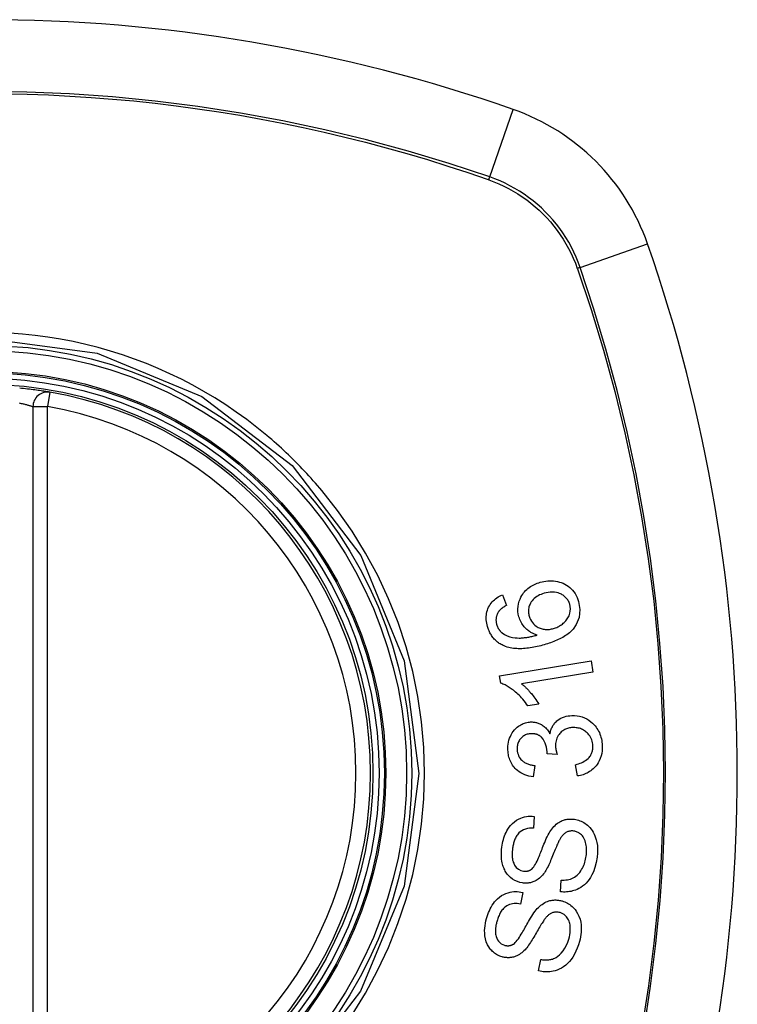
# Model space of a CAD drawing. Header units: inches. Extents: x 15 to 513, y 46 to 241.
# Tile 249 of 256: x 170.069 to 170.651, y 161.466 to 162.264. Entities that reach past the tile are written whole.
import ezdxf

# ---------------------------------------------------------------- set-up
doc = ezdxf.new("R2010")
doc.units = ezdxf.units.IN
doc.header["$MEASUREMENT"] = 0
doc.layers.add('Visible Edges(ANSI)', color=7, linetype='Continuous', lineweight=25)
doc.layers.add('Visible Tangent Edges(ANSI)', color=7, linetype='Continuous', lineweight=25)

msp = doc.modelspace()

# ---------------------------------------------------------------- linework, layer by layer
at = {"layer": 'Visible Edges(ANSI)'}
for p, q in [((170.07997, 161.95061), (170.07997, 161.35701)), ((170.46047, 161.7982), (170.46371, 161.78961)), ((170.45809, 161.73241), (170.53238, 161.74461)), ((170.53238, 161.74461), (170.53387, 161.73553)), ((170.45906, 161.72654), (170.45809, 161.73241)), ((170.53387, 161.73553), (170.476, 161.72602)), ((170.48993, 161.70966), (170.48113, 161.70821)), ((170.50484, 161.66886), (170.49675, 161.66946)), ((170.4866, 161.65994), (170.48537, 161.65067)), ((170.52133, 161.65143), (170.51971, 161.66057)), ((170.48614, 161.61868), (170.48555, 161.60918)), ((170.50763, 161.55759), (170.50814, 161.56698)), ((170.47692, 161.55703), (170.47502, 161.5477)), ((170.48969, 161.49354), (170.49151, 161.50277))]:
    msp.add_line(p, q, dxfattribs=at)
at = {"layer": 'Visible Edges(ANSI)', "flags": 128}
for points in [[(170.09379, 161.96225), (170.09373, 161.96226), (170.09357, 161.96229), (170.09331, 161.96233), (170.09294, 161.9624), (170.09247, 161.96248), (170.0919, 161.96257), (170.09124, 161.96268), (170.09047, 161.96281), (170.08962, 161.96294), (170.08868, 161.96309), (170.08766, 161.96325), (170.08655, 161.96341), (170.08538, 161.96358), (170.08414, 161.96376), (170.08283, 161.96394), (170.08146, 161.96413), (170.08004, 161.96431), (170.07858, 161.96449), (170.07708, 161.96467), (170.07555, 161.96485), (170.074, 161.96502), (170.07242, 161.96518), (170.07083, 161.96534), (170.06924, 161.96549)], [(170.4911, 161.80835), (170.49261, 161.80874), (170.49413, 161.80905), (170.49567, 161.80929), (170.49721, 161.80944), (170.49876, 161.80951), (170.50033, 161.8095), (170.50191, 161.80939), (170.5035, 161.80919), (170.50508, 161.80891), (170.50664, 161.80852), (170.50817, 161.80805), (170.50964, 161.80748), (170.51107, 161.80681), (170.51245, 161.80603), (170.51378, 161.80515), (170.51505, 161.80416), (170.51625, 161.80306), (170.51739, 161.80186), (170.51845, 161.80054), (170.51942, 161.79912), (170.52028, 161.79763), (170.52103, 161.79608), (170.52166, 161.79447), (170.5222, 161.79282)], [(170.47386, 161.78033), (170.47336, 161.78242), (170.47306, 161.78455), (170.47298, 161.78669), (170.47312, 161.78882), (170.47348, 161.79091), (170.47405, 161.79291), (170.47473, 161.79469), (170.47547, 161.79624), (170.47619, 161.79753), (170.47689, 161.79861), (170.47763, 161.79964), (170.47842, 161.80063), (170.47927, 161.80156), (170.48017, 161.80244), (170.48112, 161.80327), (170.48211, 161.80405), (170.48314, 161.80477), (170.4842, 161.80544), (170.4853, 161.80605), (170.48641, 161.8066), (170.48756, 161.80711), (170.48872, 161.80757), (170.4899, 161.80798), (170.4911, 161.80835)], [(170.44838, 161.77255), (170.44804, 161.77385), (170.44776, 161.77517), (170.44754, 161.77649), (170.4474, 161.77783), (170.44733, 161.77917), (170.44735, 161.78051), (170.44745, 161.78184), (170.44764, 161.78315), (170.44792, 161.78443), (170.44828, 161.78568), (170.44873, 161.7869), (170.44927, 161.7881), (170.44988, 161.78925), (170.45056, 161.79035), (170.45132, 161.79139), (170.45214, 161.79238), (170.45303, 161.79332), (170.45397, 161.79419), (170.45496, 161.795), (170.456, 161.79575), (170.45707, 161.79644), (170.45818, 161.79708), (170.45931, 161.79766), (170.46047, 161.7982)], [(170.49427, 161.79938), (170.49303, 161.799), (170.49181, 161.79855), (170.49062, 161.79804), (170.48946, 161.79745), (170.48834, 161.79679), (170.48728, 161.79605), (170.48628, 161.79523), (170.48535, 161.79432), (170.48452, 161.79335), (170.48385, 161.79241), (170.4833, 161.79152), (170.48288, 161.79069), (170.48253, 161.78991), (170.48224, 161.78913), (170.482, 161.78832), (170.48181, 161.7875), (170.48167, 161.78666), (170.48159, 161.78582), (170.48156, 161.78497), (170.48159, 161.78412), (170.48167, 161.78327), (170.4818, 161.78242), (170.48197, 161.78158), (170.48219, 161.78075)], [(170.51501, 161.79052), (170.51477, 161.79126), (170.5145, 161.79199), (170.51418, 161.79269), (170.51383, 161.79338), (170.51343, 161.79404), (170.51299, 161.79467), (170.51251, 161.79528), (170.51199, 161.79585), (170.51145, 161.79639), (170.51087, 161.7969), (170.51027, 161.79737), (170.50964, 161.7978), (170.509, 161.7982), (170.50834, 161.79857), (170.50765, 161.79892), (170.50677, 161.7993), (170.50566, 161.79969), (170.50429, 161.80004), (170.50269, 161.80029), (170.50099, 161.80038), (170.49929, 161.80032), (170.4976, 161.80012), (170.49592, 161.7998), (170.49427, 161.79938)], [(170.46371, 161.78961), (170.4634, 161.78943), (170.46309, 161.78926), (170.46277, 161.78907), (170.46246, 161.78888), (170.46215, 161.78869), (170.46184, 161.78849), (170.46153, 161.78829), (170.46122, 161.78808), (170.46091, 161.78787), (170.46061, 161.78766), (170.46032, 161.78744), (170.46003, 161.78721), (170.45974, 161.78698), (170.45946, 161.78675), (170.45918, 161.78651), (170.45892, 161.78627), (170.45866, 161.78602), (170.4584, 161.78577), (170.45815, 161.7855), (170.45791, 161.78523), (170.45767, 161.78495), (170.45745, 161.78466), (170.45723, 161.78437), (170.45703, 161.78407)], [(170.5222, 161.79282), (170.52327, 161.78633), (170.52259, 161.77987), (170.52022, 161.77401), (170.51777, 161.77044), (170.51673, 161.76929), (170.51578, 161.76835), (170.51478, 161.76747), (170.51374, 161.76663), (170.51267, 161.76583), (170.51157, 161.76508), (170.51045, 161.76437), (170.50932, 161.76371), (170.50816, 161.76307), (170.50697, 161.76246), (170.50576, 161.76188), (170.50453, 161.76132), (170.50329, 161.76079), (170.50203, 161.76028), (170.50077, 161.7598), (170.4995, 161.75935), (170.49822, 161.75891), (170.49695, 161.7585), (170.49569, 161.75811), (170.49443, 161.75774)], [(170.5019, 161.77089), (170.50277, 161.77115), (170.50361, 161.77145), (170.50444, 161.77179), (170.50525, 161.77216), (170.50605, 161.77256), (170.50683, 161.773), (170.5076, 161.77347), (170.50834, 161.77397), (170.50908, 161.77452), (170.50979, 161.77509), (170.51049, 161.77571), (170.51117, 161.77637), (170.51183, 161.77708), (170.51245, 161.77783), (170.51303, 161.77863), (170.51356, 161.77947), (170.51403, 161.78034), (170.51443, 161.78124), (170.51478, 161.78219), (170.51513, 161.78342), (170.51542, 161.78503), (170.51553, 161.78686), (170.5154, 161.78871), (170.51501, 161.79052)], [(170.45703, 161.78407), (170.45682, 161.78369), (170.45662, 161.78332), (170.45643, 161.78293), (170.45626, 161.78254), (170.45609, 161.78214), (170.45594, 161.78174), (170.45581, 161.78133), (170.45569, 161.78092), (170.45558, 161.7805), (170.45549, 161.78009), (170.45541, 161.77967), (170.45535, 161.77925), (170.4553, 161.77882), (170.45527, 161.77839), (170.45526, 161.77796), (170.45526, 161.77753), (170.45527, 161.77709), (170.4553, 161.77666), (170.45535, 161.77622), (170.45541, 161.77579), (170.45549, 161.77536), (170.45558, 161.77493), (170.45568, 161.7745), (170.45579, 161.77408)], [(170.4885, 161.76556), (170.48786, 161.76577), (170.48721, 161.76599), (170.48658, 161.76623), (170.48595, 161.76649), (170.48532, 161.76677), (170.48471, 161.76707), (170.4841, 161.76739), (170.4835, 161.76772), (170.48291, 161.76808), (170.4823, 161.76848), (170.48166, 161.76894), (170.48099, 161.76946), (170.4803, 161.77005), (170.4796, 161.7707), (170.47889, 161.77144), (170.47816, 161.77226), (170.47745, 161.77315), (170.47678, 161.77408), (170.47617, 161.77505), (170.4756, 161.77605), (170.47508, 161.77708), (170.47462, 161.77814), (170.47421, 161.77922), (170.47386, 161.78033)], [(170.48219, 161.78075), (170.48265, 161.77938), (170.48323, 161.77805), (170.48393, 161.7768), (170.48475, 161.77565), (170.48569, 161.77458), (170.4867, 161.77364), (170.4877, 161.77287), (170.48865, 161.77226), (170.48949, 161.77179), (170.49026, 161.7714), (170.49105, 161.77107), (170.49185, 161.77079), (170.49267, 161.77055), (170.4935, 161.77036), (170.49434, 161.77022), (170.49519, 161.77013), (170.49604, 161.77008), (170.49688, 161.77008), (170.49773, 161.77012), (170.49857, 161.7702), (170.49941, 161.77032), (170.50025, 161.77048), (170.50108, 161.77067), (170.5019, 161.77089)], [(170.46182, 161.75678), (170.46102, 161.75714), (170.46023, 161.75752), (170.45946, 161.75794), (170.4587, 161.75838), (170.45795, 161.75885), (170.45722, 161.75935), (170.45651, 161.75989), (170.45582, 161.76045), (170.45516, 161.76104), (170.45452, 161.76165), (170.45391, 161.76229), (170.45332, 161.76296), (170.45275, 161.76366), (170.45222, 161.76438), (170.45171, 161.76513), (170.45123, 161.76589), (170.45077, 161.76667), (170.45035, 161.76747), (170.44996, 161.76828), (170.44959, 161.76911), (170.44925, 161.76995), (170.44893, 161.77081), (170.44865, 161.77167), (170.44838, 161.77255)], [(170.45579, 161.77408), (170.45589, 161.77374), (170.456, 161.77341), (170.45611, 161.77308), (170.45624, 161.77276), (170.45637, 161.77244), (170.45651, 161.77212), (170.45665, 161.7718), (170.45681, 161.77149), (170.45697, 161.77119), (170.45714, 161.77089), (170.45732, 161.77059), (170.45751, 161.7703), (170.4577, 161.77002), (170.4579, 161.76974), (170.45811, 161.76947), (170.45832, 161.7692), (170.45855, 161.76895), (170.45877, 161.7687), (170.45901, 161.76845), (170.45925, 161.76822), (170.4595, 161.76799), (170.45975, 161.76776), (170.46001, 161.76755), (170.46028, 161.76734)], [(170.46028, 161.76734), (170.46221, 161.76603), (170.46428, 161.765), (170.46645, 161.76422), (170.46867, 161.76367), (170.47074, 161.76334), (170.47255, 161.76319), (170.47401, 161.76315), (170.47505, 161.76318), (170.47588, 161.76322), (170.47672, 161.76328), (170.47756, 161.76336), (170.47841, 161.76346), (170.47927, 161.76357), (170.48013, 161.7637), (170.48099, 161.76384), (170.48185, 161.76399), (170.4827, 161.76416), (170.48355, 161.76434), (170.4844, 161.76452), (170.48524, 161.76472), (170.48607, 161.76492), (170.4869, 161.76513), (170.48771, 161.76534), (170.4885, 161.76556)], [(170.49443, 161.75774), (170.49302, 161.75735), (170.4916, 161.75697), (170.49017, 161.75661), (170.48875, 161.75628), (170.48732, 161.75597), (170.4859, 161.75568), (170.48447, 161.75542), (170.48305, 161.75519), (170.48164, 161.75499), (170.48024, 161.75482), (170.47884, 161.75468), (170.47745, 161.75458), (170.47608, 161.75451), (170.47471, 161.75449), (170.47336, 161.7545), (170.47203, 161.75455), (170.47072, 161.75465), (170.46942, 161.75479), (170.46812, 161.75498), (170.46684, 161.75522), (170.46556, 161.75552), (170.4643, 161.75587), (170.46305, 161.75629), (170.46182, 161.75678)], [(170.48113, 161.70821), (170.4801, 161.70967), (170.47907, 161.71105), (170.47804, 161.71235), (170.47702, 161.71357), (170.47601, 161.71471), (170.47501, 161.71578), (170.47402, 161.71678), (170.47305, 161.71771), (170.47209, 161.71858), (170.47115, 161.71939), (170.47024, 161.72015), (170.46935, 161.72085), (170.46849, 161.72149), (170.46765, 161.72209), (170.46685, 161.72265), (170.46604, 161.72318), (170.46521, 161.7237), (170.46437, 161.72419), (170.46351, 161.72466), (170.46264, 161.72511), (170.46176, 161.72552), (170.46087, 161.7259), (170.45997, 161.72624), (170.45906, 161.72654)], [(170.476, 161.72602), (170.47652, 161.72562), (170.47705, 161.72519), (170.47756, 161.72476), (170.47807, 161.72431), (170.47858, 161.72385), (170.47907, 161.72339), (170.47957, 161.72291), (170.48005, 161.72243), (170.48053, 161.72194), (170.481, 161.72144), (170.48147, 161.72094), (170.48192, 161.72044), (170.48237, 161.71994), (170.48281, 161.71943), (170.48331, 161.71885), (170.4839, 161.71815), (170.48456, 161.71734), (170.48528, 161.71643), (170.48604, 161.71544), (170.48683, 161.71438), (170.48763, 161.71326), (170.48842, 161.71209), (170.48919, 161.71089), (170.48993, 161.70966)], [(170.49898, 161.68553), (170.49913, 161.68631), (170.49932, 161.68709), (170.49953, 161.68786), (170.49977, 161.68861), (170.50004, 161.68936), (170.50034, 161.69009), (170.50067, 161.69081), (170.50103, 161.69151), (170.50143, 161.69219), (170.50186, 161.69285), (170.50231, 161.69349), (170.5028, 161.6941), (170.50331, 161.69469), (170.50389, 161.69528), (170.50461, 161.69595), (170.5055, 161.69667), (170.50656, 161.6974), (170.50781, 161.69812), (170.50921, 161.69878), (170.51067, 161.69932), (170.51216, 161.69974), (170.51368, 161.70005), (170.51522, 161.70026), (170.51677, 161.70037)], [(170.51677, 161.70037), (170.51886, 161.70039), (170.52094, 161.70022), (170.52301, 161.69986), (170.52503, 161.6993), (170.52698, 161.69855), (170.52886, 161.6976), (170.53063, 161.6965), (170.53218, 161.69532), (170.53352, 161.69415), (170.53464, 161.69303), (170.53554, 161.69201), (170.53635, 161.69099), (170.5371, 161.68993), (170.5378, 161.68883), (170.53844, 161.68769), (170.53901, 161.68651), (170.53952, 161.68529), (170.53997, 161.68405), (170.54035, 161.68279), (170.54067, 161.6815), (170.54093, 161.6802), (170.54112, 161.67888), (170.54127, 161.67756), (170.54136, 161.67622)], [(170.46491, 161.67232), (170.46488, 161.67396), (170.46495, 161.67559), (170.46513, 161.67721), (170.46541, 161.6788), (170.46579, 161.68037), (170.46628, 161.68192), (170.46688, 161.68342), (170.46757, 161.68487), (170.46834, 161.68624), (170.46922, 161.68754), (170.47019, 161.68877), (170.47125, 161.68989), (170.47233, 161.69086), (170.47341, 161.69169), (170.47446, 161.69239), (170.47547, 161.69297), (170.47641, 161.69344), (170.47736, 161.69386), (170.47831, 161.69421), (170.47929, 161.69451), (170.48027, 161.69476), (170.48127, 161.69495), (170.48228, 161.69508), (170.48331, 161.69515)], [(170.48331, 161.69515), (170.48399, 161.69517), (170.48468, 161.69517), (170.48537, 161.69513), (170.48605, 161.69506), (170.48674, 161.69497), (170.48742, 161.69485), (170.48809, 161.69469), (170.48876, 161.69451), (170.48941, 161.6943), (170.49006, 161.69405), (170.49072, 161.69378), (170.4914, 161.69345), (170.49209, 161.69308), (170.49281, 161.69264), (170.49353, 161.69215), (170.49425, 161.69159), (170.49497, 161.69096), (170.49565, 161.69029), (170.4963, 161.68957), (170.49691, 161.68882), (170.49748, 161.68804), (170.49801, 161.68723), (170.49851, 161.68639), (170.49898, 161.68553)], [(170.51739, 161.69062), (170.51656, 161.69056), (170.51573, 161.69046), (170.5149, 161.69033), (170.51409, 161.69015), (170.51328, 161.68993), (170.51249, 161.68966), (170.51171, 161.68934), (170.51095, 161.68897), (170.51022, 161.68856), (170.50952, 161.6881), (170.50884, 161.6876), (170.5082, 161.68705), (170.50758, 161.68646), (170.50697, 161.6858), (170.50635, 161.68505), (170.50575, 161.68419), (170.50517, 161.68322), (170.50467, 161.68217), (170.50425, 161.68109), (170.50393, 161.67996), (170.5037, 161.6788), (170.50356, 161.67763), (170.5035, 161.67645), (170.50352, 161.67526)], [(170.53376, 161.67593), (170.53366, 161.67713), (170.53348, 161.67833), (170.53321, 161.67951), (170.53286, 161.68065), (170.53241, 161.68174), (170.53188, 161.6828), (170.53125, 161.68381), (170.53057, 161.68474), (170.52986, 161.68557), (170.52913, 161.68631), (170.52842, 161.68696), (170.52769, 161.68755), (170.52694, 161.68809), (170.52616, 161.68858), (170.52536, 161.68902), (170.52453, 161.6894), (170.52367, 161.68974), (170.5228, 161.69002), (170.52191, 161.69025), (170.52102, 161.69042), (170.52012, 161.69054), (170.51922, 161.69061), (170.51831, 161.69064), (170.51739, 161.69062)], [(170.48357, 161.68567), (170.4828, 161.68561), (170.48204, 161.68551), (170.48128, 161.68537), (170.48053, 161.68518), (170.4798, 161.68494), (170.47909, 161.68465), (170.4784, 161.68431), (170.47773, 161.68392), (170.47709, 161.68347), (170.47648, 161.68298), (170.47589, 161.68244), (170.47534, 161.68185), (170.47483, 161.68123), (170.47436, 161.68058), (170.47395, 161.67989), (170.47358, 161.67918), (170.47326, 161.67845), (170.473, 161.67768), (170.47278, 161.6769), (170.47262, 161.6761), (170.47251, 161.6753), (170.47244, 161.67448), (170.47242, 161.67366), (170.47244, 161.67285)], [(170.49679, 161.67095), (170.49629, 161.67464), (170.49513, 161.67811), (170.49341, 161.68112), (170.49201, 161.6828), (170.49148, 161.68329), (170.49113, 161.68357), (170.49077, 161.68384), (170.4904, 161.68408), (170.49001, 161.68431), (170.48962, 161.68452), (170.48923, 161.68471), (170.48882, 161.68489), (170.4884, 161.68505), (170.48797, 161.68518), (170.48754, 161.6853), (170.48711, 161.68541), (170.48667, 161.68549), (170.48624, 161.68556), (170.48579, 161.68561), (170.48535, 161.68565), (170.48491, 161.68567), (170.48446, 161.68568), (170.48402, 161.68568), (170.48357, 161.68567)], [(170.50352, 161.67526), (170.50353, 161.675), (170.50355, 161.67473), (170.50358, 161.67447), (170.50361, 161.6742), (170.50364, 161.67393), (170.50368, 161.67367), (170.50372, 161.6734), (170.50376, 161.67313), (170.50381, 161.67286), (170.50386, 161.67259), (170.50392, 161.67232), (170.50398, 161.67205), (170.50404, 161.67177), (170.5041, 161.6715), (170.50417, 161.67123), (170.50424, 161.67096), (170.50431, 161.67069), (170.50438, 161.67042), (170.50446, 161.67016), (170.50453, 161.66989), (170.50461, 161.66963), (170.50469, 161.66937), (170.50476, 161.66911), (170.50484, 161.66886)], [(170.51971, 161.66057), (170.52092, 161.6609), (170.52214, 161.66127), (170.52335, 161.66169), (170.52453, 161.66216), (170.52568, 161.66269), (170.5268, 161.66329), (170.52789, 161.66396), (170.52892, 161.66472), (170.52987, 161.66555), (170.53064, 161.66637), (170.53125, 161.66714), (170.53173, 161.66784), (170.5321, 161.66846), (170.53242, 161.66908), (170.53271, 161.66971), (170.53297, 161.67036), (170.53319, 161.67102), (170.53337, 161.67169), (170.53352, 161.67238), (170.53364, 161.67308), (170.53372, 161.67379), (170.53376, 161.6745), (170.53378, 161.67521), (170.53376, 161.67593)], [(170.54136, 161.67622), (170.54138, 161.67405), (170.54125, 161.67189), (170.54095, 161.66974), (170.54046, 161.66764), (170.53978, 161.6656), (170.53895, 161.66372), (170.53805, 161.66211), (170.53716, 161.66076), (170.53632, 161.65967), (170.53554, 161.65876), (170.53473, 161.6579), (170.53388, 161.65708), (170.53298, 161.65632), (170.53205, 161.65561), (170.53109, 161.65495), (170.53008, 161.65434), (170.52905, 161.65378), (170.528, 161.65329), (170.52693, 161.65285), (170.52584, 161.65247), (170.52473, 161.65214), (170.52361, 161.65185), (170.52248, 161.65162), (170.52133, 161.65143)], [(170.48537, 161.65067), (170.48365, 161.65095), (170.48195, 161.65133), (170.48027, 161.6518), (170.47862, 161.65238), (170.47701, 161.65308), (170.47545, 161.6539), (170.47402, 161.65481), (170.47277, 161.65574), (170.47169, 161.65668), (170.47077, 161.6576), (170.46998, 161.65847), (170.46927, 161.65937), (170.46861, 161.66029), (170.468, 161.66126), (170.46745, 161.66226), (170.46695, 161.6633), (170.4665, 161.66437), (170.46611, 161.66546), (170.46578, 161.66657), (170.46551, 161.66769), (170.46528, 161.66883), (170.46511, 161.66999), (170.46499, 161.67115), (170.46491, 161.67232)], [(170.47244, 161.67285), (170.47255, 161.67154), (170.47277, 161.67026), (170.47311, 161.66902), (170.47357, 161.66782), (170.47416, 161.66668), (170.47481, 161.66569), (170.47546, 161.66487), (170.47607, 161.66422), (170.47661, 161.66371), (170.47717, 161.66325), (170.47775, 161.66282), (170.47836, 161.66243), (170.47898, 161.66207), (170.47962, 161.66175), (170.48028, 161.66145), (170.48096, 161.66119), (170.48164, 161.66095), (170.48234, 161.66074), (170.48304, 161.66055), (170.48375, 161.66039), (170.48446, 161.66025), (170.48518, 161.66013), (170.48589, 161.66002), (170.4866, 161.65994)], [(170.49675, 161.66946), (170.49675, 161.66952), (170.49676, 161.66958), (170.49676, 161.66964), (170.49676, 161.6697), (170.49677, 161.66977), (170.49677, 161.66983), (170.49677, 161.66989), (170.49678, 161.66996), (170.49678, 161.67002), (170.49678, 161.67008), (170.49679, 161.67015), (170.49679, 161.67021), (170.49679, 161.67027), (170.49679, 161.67033), (170.4968, 161.6704), (170.4968, 161.67046), (170.4968, 161.67052), (170.4968, 161.67058), (170.4968, 161.67064), (170.4968, 161.6707), (170.4968, 161.67076), (170.4968, 161.67082), (170.49679, 161.67088), (170.49679, 161.67095)], [(170.46002, 161.59384), (170.46026, 161.59537), (170.46054, 161.59689), (170.46088, 161.5984), (170.46128, 161.59989), (170.46173, 161.60137), (170.46223, 161.60282), (170.4628, 161.60424), (170.46343, 161.60563), (170.46413, 161.60699), (170.46492, 161.60836), (170.46589, 161.60982), (170.46708, 161.61135), (170.46851, 161.61289), (170.47018, 161.61435), (170.47191, 161.61557), (170.47363, 161.61653), (170.47529, 161.61727), (170.47686, 161.61782), (170.47838, 161.61824), (170.47992, 161.61854), (170.48146, 161.61873), (170.48301, 161.61882), (170.48457, 161.6188), (170.48614, 161.61868)], [(170.49894, 161.60626), (170.49968, 161.60736), (170.50047, 161.60843), (170.5013, 161.60946), (170.50218, 161.61044), (170.5031, 161.61137), (170.50407, 161.61224), (170.50509, 161.61305), (170.50613, 161.61376), (170.50713, 161.61435), (170.50808, 161.61484), (170.509, 161.61524), (170.50985, 161.61556), (170.51065, 161.61582), (170.51139, 161.61602), (170.51213, 161.61618), (170.51287, 161.61632), (170.51361, 161.61642), (170.51435, 161.61649), (170.51509, 161.61654), (170.51584, 161.61655), (170.51659, 161.61654), (170.51733, 161.6165), (170.51808, 161.61643), (170.51883, 161.61634)], [(170.51883, 161.61634), (170.51997, 161.61615), (170.52109, 161.61589), (170.5222, 161.61557), (170.52329, 161.61518), (170.52436, 161.61473), (170.52541, 161.61422), (170.52642, 161.61365), (170.5274, 161.61302), (170.52837, 161.61232), (170.52936, 161.61152), (170.53037, 161.61061), (170.53136, 161.60957), (170.53233, 161.60841), (170.53326, 161.60712), (170.53408, 161.60577), (170.53482, 161.60436), (170.53546, 161.60291), (170.53601, 161.6014), (170.53652, 161.59974), (170.53701, 161.59761), (170.53741, 161.59498), (170.53761, 161.59194), (170.53753, 161.58884), (170.53722, 161.58576)], [(170.48555, 161.60918), (170.48392, 161.60919), (170.48229, 161.60907), (170.48068, 161.60881), (170.4791, 161.60839), (170.47758, 161.60781), (170.47613, 161.60703), (170.47486, 161.60614), (170.47387, 161.60526), (170.47315, 161.60448), (170.47263, 161.60383), (170.47216, 161.60316), (170.47172, 161.60247), (170.47132, 161.60175), (170.47095, 161.60101), (170.47061, 161.60026), (170.47031, 161.59949), (170.47003, 161.59871), (170.46978, 161.59791), (170.46955, 161.59711), (170.46934, 161.59629), (170.46916, 161.59548), (170.469, 161.59466), (170.46886, 161.59384), (170.46873, 161.59302)], [(170.4845, 161.57625), (170.48517, 161.57692), (170.48585, 161.57777), (170.48653, 161.57879), (170.48722, 161.57994), (170.48788, 161.58118), (170.48852, 161.58247), (170.48913, 161.58376), (170.48968, 161.58502), (170.4902, 161.58624), (170.4907, 161.58744), (170.49117, 161.58863), (170.49163, 161.58982), (170.4921, 161.59102), (170.49257, 161.59225), (170.49306, 161.59351), (170.49357, 161.59481), (170.49412, 161.59618), (170.49471, 161.59761), (170.49536, 161.59912), (170.49604, 161.60066), (170.49675, 161.6022), (170.49748, 161.60367), (170.49822, 161.60505), (170.49894, 161.60626)], [(170.51835, 161.60677), (170.51765, 161.60684), (170.51695, 161.60688), (170.51625, 161.60687), (170.51555, 161.60681), (170.51485, 161.6067), (170.51417, 161.60654), (170.51349, 161.60633), (170.51286, 161.60608), (170.51229, 161.6058), (170.51175, 161.6055), (170.51126, 161.60518), (170.51081, 161.60484), (170.51038, 161.60448), (170.50998, 161.60411), (170.50958, 161.60371), (170.5092, 161.60329), (170.50884, 161.60286), (170.50849, 161.60241), (170.50815, 161.60194), (170.50782, 161.60147), (170.50751, 161.60099), (170.50721, 161.6005), (170.50693, 161.60001), (170.50665, 161.59952)], [(170.52838, 161.58654), (170.52853, 161.58777), (170.52864, 161.58901), (170.5287, 161.59025), (170.52871, 161.59149), (170.52867, 161.59273), (170.52857, 161.59396), (170.5284, 161.59519), (170.52818, 161.5964), (170.52788, 161.59758), (170.52752, 161.59874), (170.52708, 161.59987), (170.52655, 161.60095), (170.52593, 161.60198), (170.52523, 161.60292), (170.52449, 161.60371), (170.52376, 161.60437), (170.52305, 161.60491), (170.5224, 161.60533), (170.52176, 161.60569), (170.52111, 161.606), (170.52044, 161.60626), (170.51976, 161.60647), (170.51906, 161.60664), (170.51835, 161.60677)], [(170.50665, 161.59952), (170.50629, 161.59886), (170.50591, 161.59809), (170.50551, 161.59722), (170.50508, 161.59627), (170.50464, 161.59524), (170.50418, 161.59414), (170.5037, 161.59299), (170.50321, 161.59179), (170.50271, 161.59055), (170.5022, 161.58929), (170.50168, 161.588), (170.50115, 161.58671), (170.50062, 161.58542), (170.50009, 161.58414), (170.49956, 161.58288), (170.49903, 161.58166), (170.4985, 161.58047), (170.49797, 161.57932), (170.49742, 161.57817), (170.49685, 161.57704), (170.49626, 161.57593), (170.49566, 161.57488), (170.49505, 161.5739), (170.49444, 161.57301)], [(170.47683, 161.56475), (170.47468, 161.56517), (170.47261, 161.56584), (170.47061, 161.56674), (170.46873, 161.56788), (170.46701, 161.5692), (170.46563, 161.5705), (170.46457, 161.5717), (170.46381, 161.57272), (170.46325, 161.57356), (170.46275, 161.57442), (170.46229, 161.5753), (170.46188, 161.5762), (170.4615, 161.57712), (170.46116, 161.57806), (170.46086, 161.57902), (170.46059, 161.58), (170.46033, 161.58115), (170.46007, 161.58251), (170.45984, 161.58409), (170.45968, 161.58589), (170.45961, 161.58786), (170.45965, 161.58986), (170.45978, 161.59185), (170.46002, 161.59384)], [(170.46873, 161.59302), (170.46865, 161.59237), (170.46857, 161.59173), (170.4685, 161.59108), (170.46845, 161.59044), (170.4684, 161.58979), (170.46837, 161.58914), (170.46834, 161.58849), (170.46834, 161.58784), (170.46834, 161.58719), (170.46836, 161.58654), (170.4684, 161.58589), (170.46846, 161.58524), (170.46854, 161.58459), (170.46864, 161.58395), (170.46876, 161.58332), (170.4689, 161.58269), (170.46908, 161.58207), (170.46928, 161.58146), (170.4696, 161.58065), (170.47039, 161.57918), (170.47172, 161.57739), (170.47339, 161.5759), (170.47534, 161.57485), (170.47748, 161.5743)], [(170.50814, 161.56698), (170.50937, 161.56699), (170.51062, 161.56704), (170.51186, 161.56715), (170.51309, 161.56733), (170.51432, 161.56758), (170.51552, 161.5679), (170.51669, 161.56832), (170.51783, 161.56883), (170.51895, 161.56946), (170.52006, 161.57023), (170.52115, 161.57116), (170.52218, 161.5722), (170.5231, 161.57331), (170.52393, 161.57445), (170.52467, 161.57561), (170.52531, 161.57674), (170.52589, 161.57789), (170.5264, 161.57906), (170.52686, 161.58026), (170.52727, 161.58148), (170.52762, 161.58272), (170.52792, 161.58398), (170.52818, 161.58526), (170.52838, 161.58654)], [(170.53722, 161.58576), (170.53645, 161.5814), (170.53539, 161.57725), (170.53419, 161.57385), (170.53299, 161.5712), (170.53188, 161.56923), (170.53081, 161.5676), (170.52964, 161.56608), (170.52836, 161.56466), (170.52697, 161.56335), (170.52548, 161.56215), (170.52398, 161.56113), (170.5225, 161.56028), (170.52106, 161.55958), (170.5197, 161.55902), (170.51844, 161.55858), (170.51725, 161.55824), (170.51606, 161.55796), (170.51487, 161.55774), (170.51367, 161.55757), (170.51247, 161.55747), (170.51126, 161.55742), (170.51005, 161.55742), (170.50884, 161.55748), (170.50763, 161.55759)], [(170.49444, 161.57301), (170.49373, 161.57206), (170.49298, 161.57114), (170.49219, 161.57026), (170.49135, 161.56942), (170.49048, 161.56864), (170.48956, 161.56791), (170.48861, 161.56725), (170.48768, 161.56669), (170.48679, 161.56622), (170.48595, 161.56585), (170.48516, 161.56554), (170.48444, 161.56531), (170.48379, 161.56512), (170.48317, 161.56497), (170.48254, 161.56484), (170.48191, 161.56474), (170.48128, 161.56466), (170.48064, 161.5646), (170.48001, 161.56457), (170.47937, 161.56456), (170.47874, 161.56458), (170.4781, 161.56461), (170.47746, 161.56467), (170.47683, 161.56475)], [(170.47748, 161.5743), (170.47779, 161.57426), (170.4781, 161.57423), (170.47841, 161.57421), (170.47872, 161.5742), (170.47903, 161.57419), (170.47934, 161.5742), (170.47966, 161.57422), (170.47997, 161.57425), (170.48028, 161.5743), (170.48058, 161.57435), (170.48089, 161.57441), (170.48119, 161.57449), (170.4815, 161.57458), (170.48179, 161.57468), (170.48209, 161.57479), (170.48238, 161.57491), (170.48266, 161.57504), (170.48294, 161.57519), (170.48321, 161.57534), (170.48348, 161.5755), (170.48374, 161.57568), (170.484, 161.57586), (170.48426, 161.57605), (170.4845, 161.57625)], [(170.44759, 161.53606), (170.44808, 161.53765), (170.44862, 161.53922), (170.44921, 161.54077), (170.44987, 161.54229), (170.45058, 161.54378), (170.45136, 161.54523), (170.45221, 161.54664), (170.45312, 161.54801), (170.45412, 161.54933), (170.45526, 161.55067), (170.45657, 161.55201), (170.45807, 161.5533), (170.45976, 161.5545), (170.46155, 161.55552), (170.46331, 161.55631), (170.46501, 161.55688), (170.46662, 161.55729), (170.46813, 161.55755), (170.4696, 161.55771), (170.47108, 161.55776), (170.47254, 161.55772), (170.47401, 161.55758), (170.47547, 161.55735), (170.47692, 161.55703)], [(170.47502, 161.5477), (170.47376, 161.54789), (170.4725, 161.54801), (170.47123, 161.54805), (170.46996, 161.548), (170.4687, 161.54785), (170.46745, 161.5476), (170.46624, 161.54723), (170.46507, 161.54674), (170.46394, 161.54614), (170.46294, 161.54547), (170.46207, 161.54476), (170.46132, 161.54404), (170.46068, 161.54333), (170.46009, 161.5426), (170.45954, 161.54183), (170.45903, 161.54103), (170.45856, 161.54021), (170.45812, 161.53937), (170.45772, 161.5385), (170.45734, 161.53763), (170.457, 161.53675), (170.45668, 161.53585), (170.45638, 161.53495), (170.45611, 161.53404)], [(170.48787, 161.54295), (170.48875, 161.54393), (170.48968, 161.54488), (170.49064, 161.54578), (170.49164, 161.54663), (170.49268, 161.54742), (170.49376, 161.54815), (170.49488, 161.5488), (170.49599, 161.54936), (170.49706, 161.54981), (170.49807, 161.55016), (170.49902, 161.55043), (170.49992, 161.55063), (170.50074, 161.55077), (170.50151, 161.55087), (170.50226, 161.55094), (170.50302, 161.55097), (170.50377, 161.55097), (170.50452, 161.55094), (170.50527, 161.55088), (170.50601, 161.55079), (170.50675, 161.55067), (170.50749, 161.55053), (170.50823, 161.55036), (170.50896, 161.55016)], [(170.50896, 161.55016), (170.51005, 161.54982), (170.51111, 161.54942), (170.51214, 161.54895), (170.51315, 161.54843), (170.51414, 161.54785), (170.51509, 161.54721), (170.516, 161.54652), (170.51688, 161.54578), (170.51771, 161.54499), (170.51851, 161.54415), (170.51933, 161.54321), (170.52033, 161.54186), (170.52144, 161.54007), (170.52251, 161.5378), (170.52335, 161.53535), (170.5239, 161.53298), (170.52423, 161.53076), (170.52438, 161.52875), (170.5244, 161.52683), (170.52431, 161.5249), (170.52411, 161.52298), (170.52381, 161.52107), (170.52341, 161.51918), (170.52292, 161.51732)], [(170.46939, 161.51524), (170.47014, 161.5158), (170.47091, 161.51653), (170.47172, 161.51742), (170.47254, 161.51845), (170.47337, 161.51957), (170.47418, 161.52076), (170.47497, 161.52196), (170.47571, 161.52315), (170.47641, 161.5243), (170.47707, 161.52543), (170.47771, 161.52656), (170.47834, 161.52768), (170.47897, 161.52881), (170.47961, 161.52996), (170.48027, 161.53114), (170.48096, 161.53236), (170.48169, 161.53363), (170.48247, 161.53496), (170.48331, 161.53635), (170.4842, 161.53779), (170.48512, 161.53921), (170.48605, 161.54058), (170.48697, 161.54184), (170.48787, 161.54295)], [(170.50716, 161.54075), (170.50644, 161.54093), (170.50571, 161.54106), (170.50498, 161.54115), (170.50424, 161.54118), (170.50351, 161.54116), (170.50277, 161.54107), (170.50205, 161.54094), (170.50139, 161.54076), (170.50077, 161.54054), (170.50021, 161.5403), (170.49969, 161.54004), (170.49921, 161.53976), (170.49877, 161.53947), (170.49833, 161.53916), (170.49791, 161.53882), (170.49749, 161.53847), (170.49709, 161.5381), (170.49669, 161.53771), (170.49631, 161.53732), (170.49594, 161.53691), (170.49558, 161.53649), (170.49523, 161.53606), (170.49489, 161.53563), (170.49456, 161.5352)], [(170.51427, 161.51932), (170.51473, 161.52106), (170.51509, 161.52282), (170.51534, 161.5246), (170.51548, 161.5264), (170.5155, 161.52807), (170.51541, 161.52952), (170.51526, 161.53075), (170.51506, 161.5318), (170.51481, 161.53282), (170.51448, 161.53381), (170.51408, 161.53477), (170.51361, 161.53568), (170.51306, 161.53654), (170.51248, 161.53728), (170.51191, 161.53791), (170.51136, 161.53843), (170.51087, 161.53885), (170.51038, 161.53921), (170.50988, 161.53954), (170.50937, 161.53984), (170.50883, 161.54012), (170.50829, 161.54036), (170.50773, 161.54057), (170.50716, 161.54075)], [(170.46019, 161.50492), (170.45924, 161.50521), (170.45831, 161.50556), (170.4574, 161.50595), (170.45652, 161.50639), (170.45565, 161.50688), (170.45481, 161.50741), (170.454, 161.50799), (170.45322, 161.50861), (170.45247, 161.50927), (170.45176, 161.50997), (170.45107, 161.51071), (170.45034, 161.51158), (170.4494, 161.5129), (170.44837, 161.5147), (170.4474, 161.51699), (170.44671, 161.51941), (170.44629, 161.52179), (170.4461, 161.52404), (170.44606, 161.52612), (170.44615, 161.52814), (170.44635, 161.53014), (170.44666, 161.53213), (170.44708, 161.53411), (170.44759, 161.53606)], [(170.45611, 161.53404), (170.45591, 161.53333), (170.45573, 161.53263), (170.45556, 161.53192), (170.4554, 161.53121), (170.45525, 161.53049), (170.45512, 161.52978), (170.45501, 161.52906), (170.45491, 161.52833), (170.45484, 161.52761), (170.45478, 161.52688), (170.45475, 161.52615), (170.45474, 161.52541), (170.45477, 161.52468), (170.45482, 161.52396), (170.45491, 161.52323), (170.45507, 161.52236), (170.45536, 161.5213), (170.45583, 161.52009), (170.4565, 161.51877), (170.45735, 161.51753), (170.45835, 161.51643), (170.45951, 161.5155), (170.46078, 161.51479), (170.46216, 161.51428)], [(170.49456, 161.5352), (170.49412, 161.53459), (170.49363, 161.53389), (170.49311, 161.53309), (170.49256, 161.53221), (170.49198, 161.53125), (170.49137, 161.53024), (170.49074, 161.52916), (170.49009, 161.52804), (170.48942, 161.52689), (170.48874, 161.52571), (170.48805, 161.52451), (170.48735, 161.52331), (170.48665, 161.5221), (170.48594, 161.52091), (170.48524, 161.51973), (170.48454, 161.51859), (170.48384, 161.51748), (170.48316, 161.51642), (170.48245, 161.51535), (170.48173, 161.51431), (170.48099, 161.51329), (170.48025, 161.51233), (170.47951, 161.51144), (170.47878, 161.51065)], [(170.46216, 161.51428), (170.46246, 161.5142), (170.46277, 161.51413), (170.46307, 161.51406), (170.46338, 161.51401), (170.46369, 161.51396), (170.464, 161.51393), (170.46432, 161.5139), (170.46463, 161.51389), (170.46494, 161.51389), (170.46525, 161.5139), (170.46557, 161.51392), (170.46588, 161.51396), (170.46619, 161.514), (170.4665, 161.51406), (170.4668, 161.51413), (170.46711, 161.51421), (170.4674, 161.5143), (170.4677, 161.5144), (170.46799, 161.51452), (170.46828, 161.51464), (170.46856, 161.51478), (170.46884, 161.51492), (170.46912, 161.51508), (170.46939, 161.51524)], [(170.52292, 161.51732), (170.52209, 161.51466), (170.52114, 161.51202), (170.52006, 161.50945), (170.51883, 161.50696), (170.5175, 161.50469), (170.51615, 161.50273), (170.51479, 161.50105), (170.51333, 161.49951), (170.51177, 161.49811), (170.5101, 161.49685), (170.50832, 161.49575), (170.50655, 161.49485), (170.50483, 161.49415), (170.50319, 161.49362), (170.50165, 161.49323), (170.50025, 161.49297), (170.49891, 161.4928), (170.49759, 161.4927), (170.49626, 161.49267), (170.49494, 161.49272), (170.49362, 161.49283), (170.49231, 161.493), (170.491, 161.49324), (170.48969, 161.49354)], [(170.49151, 161.50277), (170.49224, 161.50266), (170.49298, 161.50257), (170.49372, 161.5025), (170.49446, 161.50245), (170.4952, 161.50242), (170.49595, 161.50241), (170.49669, 161.50243), (170.49743, 161.50247), (170.49817, 161.50255), (170.4989, 161.50265), (170.49963, 161.50278), (170.50036, 161.50295), (170.50108, 161.50315), (170.50189, 161.50344), (170.50289, 161.50386), (170.50403, 161.50448), (170.50531, 161.50533), (170.50668, 161.50647), (170.50815, 161.50793), (170.50965, 161.50974), (170.5111, 161.51189), (170.51237, 161.51426), (170.51343, 161.51675), (170.51427, 161.51932)], [(170.47878, 161.51065), (170.47795, 161.5098), (170.47708, 161.509), (170.47617, 161.50824), (170.47524, 161.50753), (170.47427, 161.50688), (170.47326, 161.50628), (170.47222, 161.50576), (170.47123, 161.50534), (170.47029, 161.505), (170.46941, 161.50474), (170.46859, 161.50455), (170.46785, 161.50441), (170.46717, 161.50432), (170.46653, 161.50425), (170.46588, 161.50421), (170.46524, 161.5042), (170.4646, 161.50421), (170.46397, 161.50424), (170.46333, 161.50429), (170.4627, 161.50437), (170.46207, 161.50448), (170.46144, 161.5046), (170.46081, 161.50475), (170.46019, 161.50492)]]:
    msp.add_lwpolyline(points, dxfattribs=at)
at = {"layer": 'Visible Edges(ANSI)'}
for radius in [0.31988, 0.31496]:
    msp.add_circle((170.0406, 161.65381), radius, dxfattribs=at)
for centre, radius, start, end in [((170.0406, 160.96484), 1.29921, 70.73366, 109.26634), ((170.41083, 162.02404), 0.17717, 19.26634, 70.73366), ((169.35162, 161.65381), 1.29921, 340.73366, 19.26634), ((170.09178, 161.95061), 0.01181, 80.21598, 180), ((170.0406, 161.65381), 0.31299, 279.78402, 80.21598)]:
    msp.add_arc(centre, radius, start, end, dxfattribs=at)
at = {"layer": 'Visible Tangent Edges(ANSI)'}
for p, q in [((170.45018, 162.13663), (170.46929, 162.19129)), ((170.44893, 162.13454), (170.44941, 162.13437)), ((170.52342, 162.0634), (170.57807, 162.0825)), ((170.52115, 162.06262), (170.52132, 162.06215)), ((170.09379, 161.96225), (170.09178, 161.95061)), ((170.07997, 161.95061), (170.09178, 161.95061)), ((170.09178, 161.35701), (170.09178, 161.95061))]:
    msp.add_line(p, q, dxfattribs=at)
at = {"layer": 'Visible Tangent Edges(ANSI)', "flags": 128}
for points in [[(170.45018, 162.13663), (170.41727, 162.14757), (170.38401, 162.15761), (170.35042, 162.16673), (170.31655, 162.17491), (170.28244, 162.18215), (170.24812, 162.18843), (170.21364, 162.19375), (170.17904, 162.1981), (170.14436, 162.20148), (170.10964, 162.20389), (170.07494, 162.20533), (170.04026, 162.2058)], [(170.05788, 162.20404), (170.07518, 162.20367), (170.09247, 162.20306), (170.10977, 162.20221), (170.12707, 162.20112), (170.14437, 162.19977), (170.16165, 162.19819), (170.17892, 162.19636), (170.19617, 162.19428), (170.2134, 162.19197), (170.23059, 162.18941), (170.24775, 162.1866), (170.26486, 162.18356), (170.28193, 162.18027), (170.29894, 162.17675), (170.3159, 162.17299), (170.3328, 162.16899), (170.34963, 162.16476), (170.36638, 162.16029), (170.38307, 162.15559), (170.39967, 162.15067), (170.41617, 162.14552), (170.43251, 162.14017), (170.44893, 162.13454)], [(170.52342, 162.0634), (170.52188, 162.06759), (170.52019, 162.07173), (170.51834, 162.07579), (170.51634, 162.07979), (170.51419, 162.0837), (170.5119, 162.08753), (170.50946, 162.09127), (170.50688, 162.09492), (170.50416, 162.09847), (170.50132, 162.10191), (170.49834, 162.10524), (170.49524, 162.10846), (170.49203, 162.11156), (170.48869, 162.11453), (170.48525, 162.11738), (170.4817, 162.12009), (170.47806, 162.12267), (170.47431, 162.12511), (170.47048, 162.1274), (170.46657, 162.12955), (170.46257, 162.13155), (170.45851, 162.1334), (170.45438, 162.1351), (170.45018, 162.13663)], [(170.44941, 162.13437), (170.4535, 162.13283), (170.45753, 162.13113), (170.4615, 162.12929), (170.46539, 162.12731), (170.46921, 162.12518), (170.47295, 162.12292), (170.4766, 162.12052), (170.48016, 162.11799), (170.48362, 162.11533), (170.48698, 162.11254), (170.49023, 162.10963), (170.49338, 162.10659), (170.49641, 162.10345), (170.49932, 162.10019), (170.50211, 162.09683), (170.50477, 162.09337), (170.50731, 162.08982), (170.50971, 162.08617), (170.51197, 162.08243), (170.5141, 162.07861), (170.51608, 162.07471), (170.51792, 162.07075), (170.51961, 162.06671), (170.52115, 162.06262)], [(170.52132, 162.06215), (170.53231, 162.02936), (170.54238, 161.99627), (170.55152, 161.96291), (170.55973, 161.92931), (170.56699, 161.89547), (170.5733, 161.86145), (170.57866, 161.82726), (170.58305, 161.7929), (170.58648, 161.75841), (170.58895, 161.72384), (170.59043, 161.68922), (170.59094, 161.65459), (170.59048, 161.61996), (170.58903, 161.58531), (170.58661, 161.55065), (170.5832, 161.51603), (170.57882, 161.48149), (170.57346, 161.44707)], [(170.57526, 161.44652), (170.58057, 161.48104), (170.58492, 161.51567), (170.58829, 161.55039), (170.5907, 161.58513), (170.59212, 161.61987), (170.59258, 161.6546), (170.59208, 161.68931), (170.59061, 161.72401), (170.58817, 161.75868), (170.58477, 161.79325), (170.58041, 161.82771), (170.5751, 161.862), (170.56884, 161.89613), (170.56163, 161.93007), (170.55347, 161.96379), (170.54438, 161.99727), (170.53436, 162.03048), (170.52342, 162.0634)], [(170.26947, 161.92727), (170.26144, 161.93381), (170.25321, 161.94012), (170.2448, 161.94619), (170.23621, 161.95202), (170.22745, 161.9576), (170.21854, 161.96292), (170.20949, 161.96798), (170.2003, 161.97276), (170.191, 161.97727), (170.18157, 161.9815), (170.17203, 161.98545), (170.16237, 161.98913), (170.15261, 161.99252), (170.14275, 161.99564), (170.13279, 161.99847), (170.12275, 162.00101), (170.11261, 162.00325), (170.10241, 162.00521), (170.09216, 162.00686), (170.08186, 162.00822), (170.07155, 162.00927), (170.06123, 162.01002)], [(170.0406, 162.00604), (170.13195, 161.99404), (170.21697, 161.95887), (170.29011, 161.90279), (170.34581, 161.82994), (170.38092, 161.74478), (170.3928, 161.65336), (170.38071, 161.56217), (170.34539, 161.47697), (170.28956, 161.4043)], [(170.06893, 161.95359), (170.06969, 161.95343), (170.07045, 161.95327), (170.0712, 161.95311), (170.07193, 161.95294), (170.07265, 161.95277), (170.07336, 161.95259), (170.07404, 161.95242), (170.0747, 161.95224), (170.07533, 161.95207), (170.07592, 161.9519), (170.07649, 161.95173), (170.07702, 161.95157), (170.07751, 161.95142), (170.07796, 161.95128), (170.07837, 161.95115), (170.07874, 161.95103), (170.07906, 161.95092), (170.07934, 161.95083), (170.07956, 161.95075), (170.07974, 161.95069), (170.07987, 161.95065), (170.07994, 161.95062), (170.07997, 161.95061)], [(170.31406, 161.88269), (170.31236, 161.88469), (170.31065, 161.88668), (170.30893, 161.88867), (170.30719, 161.89063), (170.30544, 161.89259), (170.30367, 161.89453), (170.30189, 161.89646), (170.30009, 161.89838), (170.29828, 161.90028), (170.29646, 161.90218), (170.29462, 161.90406), (170.29277, 161.90592), (170.29091, 161.90777), (170.28903, 161.90961), (170.28713, 161.91144), (170.28522, 161.91325), (170.2833, 161.91505), (170.28137, 161.91684), (170.27942, 161.91861), (170.27746, 161.92037), (170.27548, 161.92212), (170.27349, 161.92385), (170.27149, 161.92557), (170.26947, 161.92727)], [(170.33869, 161.45801), (170.34952, 161.47555), (170.35934, 161.49377), (170.36811, 161.51259), (170.3758, 161.5319), (170.38236, 161.55163), (170.38777, 161.57165), (170.39197, 161.59189), (170.39497, 161.61231), (170.39677, 161.63297), (170.39738, 161.65375), (170.39678, 161.67454), (170.39498, 161.69524), (170.39197, 161.71576), (170.38776, 161.73605), (170.38238, 161.75606), (170.37585, 161.77573), (170.36819, 161.79499), (170.35941, 161.81378), (170.34955, 161.83203), (170.33868, 161.84963), (170.32684, 161.86653), (170.31406, 161.88269)]]:
    msp.add_lwpolyline(points, dxfattribs=at)
at = {"layer": 'Visible Tangent Edges(ANSI)'}
for radius in [0.34636, 0.34222, 0.32539, 0.3242]:
    msp.add_circle((170.0406, 161.65381), radius, dxfattribs=at)
msp.add_arc((170.0406, 161.65381), 0.30118, 279.78402, 80.21598, dxfattribs=at)
for centre, major_axis, start_param, end_param in [((170.44856, 162.13198), (-0.00321, -0.00931), 1.830918, 2.094625), ((170.51877, 162.06177), (-0.00931, -0.00321), 4.18856, 4.452267)]:
    msp.add_ellipse(centre, major_axis=major_axis, ratio=0.002592, start_param=start_param, end_param=end_param, dxfattribs=at)

doc.saveas('drawing.dxf')
